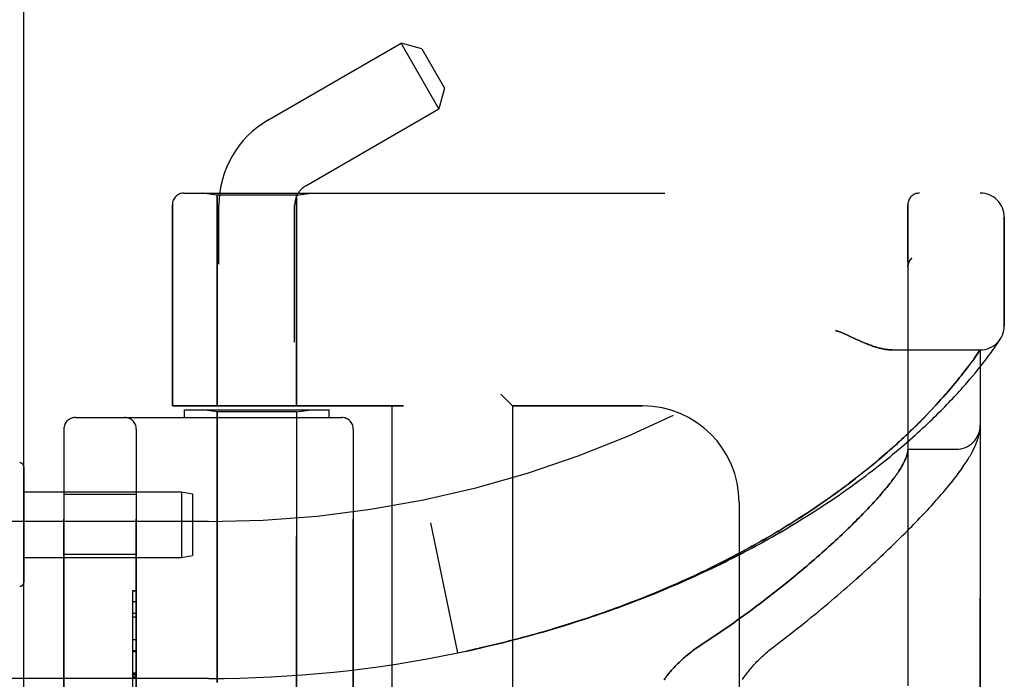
# Model space of a CAD drawing. Header units: inches. Extents: x 0 to 227, y 0 to 147.
# Tile 248 of 256: x 119.17 to 121.72, y 41.13 to 42.83. Entities that reach past the tile are written whole.
import ezdxf

# ---------------------------------------------------------------- set-up
doc = ezdxf.new("R2010")
doc.units = ezdxf.units.IN
doc.header["$LTSCALE"] = 12.466667
doc.header["$MEASUREMENT"] = 0
doc.linetypes.add('HIDDEN', pattern=[0.2, 0.1, -0.1])
doc.layers.get('0').update_dxf_attribs({"linetype": 'CONTINUOUS'})
doc.layers.add('LEFTHAND_DOOR_ASSEMBLY', color=7, linetype='CONTINUOUS')
doc.layers.add('RIGHTHAND_DOOR_ASSEMBLY', color=7, linetype='CONTINUOUS')

msp = doc.modelspace()

# ---------------------------------------------------------------- linework, layer by layer
at = {"color": 3, "linetype": 'Continuous'}
msp.add_line((119.1764, 36.2633), (119.1764, 108.0553), dxfattribs=at)
at = {"layer": 'LEFTHAND_DOOR_ASSEMBLY', "color": 8, "linetype": 'HIDDEN'}
for p, q in [((119.5916, 42.3855), (121.6554, 42.3855)), ((119.6774, 42.3803), (119.6399, 42.3855)), ((119.8834, 42.3803), (119.6774, 42.3803)), ((119.6774, 42.3803), (119.6774, 41.8343)), ((119.8834, 42.3803), (119.9209, 42.3855)), ((119.8834, 42.3803), (119.8834, 41.8343)), ((119.5616, 42.3555), (119.5616, 41.8343)), ((121.4679, 39.713), (121.4679, 42.3555)), ((121.7179, 42.0418), (121.7179, 42.323)), ((121.4782, 42.2169), (121.478, 42.2167)), ((121.4679, 42.1945), (121.4679, 42.1942)), ((121.3167, 42.0152), (121.3334, 42.0074)), ((121.3334, 42.0074), (121.3415, 42.0036)), ((121.7061, 42.0052), (121.7081, 42.0083)), ((121.7078, 42.0078), (121.7075, 42.0073)), ((121.7078, 42.0078), (121.7081, 42.0083)), ((121.6874, 41.9779), (121.6903, 41.9819)), ((121.6903, 41.9819), (121.6929, 41.9856)), ((121.6929, 41.9856), (121.6952, 41.989)), ((121.6952, 41.989), (121.6973, 41.9921)), ((121.6973, 41.9921), (121.7001, 41.9961)), ((121.7001, 41.9961), (121.7024, 41.9996)), ((121.7024, 41.9996), (121.7043, 42.0024)), ((121.7043, 42.0024), (121.7061, 42.0052)), ((121.4273, 41.9793), (121.6554, 41.9793)), ((121.6376, 41.9539), (121.6409, 41.9586)), ((121.6409, 41.9586), (121.6441, 41.963)), ((121.6441, 41.963), (121.6469, 41.967)), ((121.6469, 41.967), (121.65, 41.9715)), ((121.65, 41.9715), (121.6554, 41.9793)), ((121.6554, 40.0893), (121.6554, 41.9793)), ((121.6689, 41.9529), (121.6732, 41.9585)), ((121.6732, 41.9585), (121.6772, 41.9639)), ((121.6772, 41.9639), (121.6809, 41.9689)), ((121.6809, 41.9689), (121.6843, 41.9735)), ((121.6843, 41.9735), (121.6874, 41.9779)), ((121.6197, 41.9299), (121.6243, 41.936)), ((121.63, 41.9436), (121.6339, 41.9489)), ((121.6339, 41.9489), (121.6376, 41.9539)), ((121.6483, 41.9267), (121.654, 41.9337)), ((121.654, 41.9337), (121.6593, 41.9405)), ((121.6593, 41.9405), (121.6643, 41.9468)), ((121.6643, 41.9468), (121.6689, 41.9529)), ((121.5981, 41.9025), (121.6021, 41.9074)), ((121.6021, 41.9074), (121.6059, 41.9122)), ((121.6059, 41.9122), (121.6096, 41.9169)), ((121.6096, 41.9169), (121.6131, 41.9214)), ((121.6131, 41.9214), (121.6164, 41.9257)), ((121.6164, 41.9257), (121.6197, 41.9299)), ((121.6358, 41.9115), (121.6422, 41.9192)), ((121.6422, 41.9192), (121.6483, 41.9267)), ((121.5755, 41.8754), (121.5804, 41.8812)), ((121.5804, 41.8812), (121.5851, 41.8867)), ((121.5851, 41.8867), (121.5896, 41.8922)), ((121.5896, 41.8922), (121.5939, 41.8974)), ((121.5939, 41.8974), (121.5981, 41.9025)), ((120.4129, 41.8643), (120.4429, 41.8343)), ((121.5536, 41.8505), (121.5594, 41.857)), ((121.5594, 41.857), (121.565, 41.8633)), ((121.565, 41.8633), (121.5704, 41.8694)), ((121.5704, 41.8694), (121.5755, 41.8754)), ((120.1604, 41.8343), (119.5616, 41.8343)), ((120.1304, 41.8343), (120.1304, 40.2343)), ((120.7804, 41.8343), (120.4429, 41.8343)), ((120.4429, 41.8343), (120.4429, 40.2343)), ((121.5311, 41.8259), (121.5379, 41.8332)), ((121.5476, 41.8437), (121.5536, 41.8505)), ((119.3104, 41.8043), (120.0004, 41.8043)), ((119.5929, 41.8243), (119.9679, 41.8243)), ((119.5929, 41.8043), (119.5929, 41.8243)), ((119.6774, 41.819), (119.6399, 41.8243)), ((119.8834, 41.819), (119.6774, 41.819)), ((119.6774, 41.1173), (119.6774, 41.819)), ((119.8834, 41.819), (119.9209, 41.8243)), ((119.8834, 40.2496), (119.8834, 41.819)), ((119.9679, 41.8043), (119.9679, 41.8243)), ((121.5087, 41.8026), (121.5165, 41.8106)), ((121.5165, 41.8106), (121.524, 41.8184)), ((121.524, 41.8184), (121.5311, 41.8259)), ((121.6551, 41.7778), (121.6552, 41.7785)), ((121.6551, 41.7771), (121.6551, 41.7778)), ((121.6552, 41.7785), (121.6552, 41.7792)), ((119.2804, 41.7743), (119.2804, 40.2943)), ((119.4679, 40.2943), (119.4679, 41.7743)), ((120.0304, 41.7743), (120.0304, 40.2943)), ((121.6544, 41.7709), (121.6545, 41.7716)), ((121.6545, 41.7716), (121.6546, 41.7723)), ((121.6546, 41.7723), (121.6547, 41.773)), ((121.6547, 41.773), (121.6548, 41.7737)), ((121.6548, 41.7744), (121.6549, 41.7751)), ((121.6548, 41.7737), (121.6548, 41.7744)), ((121.6549, 41.7751), (121.655, 41.7757)), ((121.655, 41.7764), (121.6551, 41.7771)), ((121.655, 41.7757), (121.655, 41.7764)), ((121.4679, 41.7218), (121.5929, 41.7218)), ((119.4679, 41.6048), (119.2804, 41.6048)), ((121.0304, 41.5843), (121.0304, 40.4843)), ((119.6554, 41.5343), (118.2374, 41.5343)), ((120.3014, 41.1943), (120.2316, 41.5309)), ((119.4679, 41.4488), (119.2804, 41.4488)), ((119.4579, 41.3552), (119.4679, 41.3552)), ((119.4579, 41.3552), (119.4579, 40.7133)), ((119.4679, 41.355), (119.4579, 41.355)), ((119.4579, 41.2969), (119.4679, 41.2969)), ((119.4679, 41.2867), (119.4579, 41.2867)), ((119.4679, 41.2279), (119.4579, 41.2279)), ((119.4579, 41.1977), (119.4679, 41.1977)), ((120.3014, 41.1943), (120.3129, 41.1967)), ((119.4579, 41.1411), (119.4679, 41.1411)), ((119.4579, 41.1409), (119.4679, 41.1409)), ((119.4679, 41.1406), (119.4579, 41.1406)), ((119.6554, 41.128), (118.6878, 41.128))]:
    msp.add_line(p, q, dxfattribs=at)
for points in [[(121.4741, 42.2125), (121.4737, 42.212), (121.4733, 42.2115), (121.473, 42.2111), (121.4727, 42.2106), (121.4724, 42.2101), (121.472, 42.2095), (121.4717, 42.209), (121.4715, 42.2085), (121.4712, 42.2079), (121.4709, 42.2074), (121.4706, 42.2068), (121.4704, 42.2063), (121.4701, 42.2057), (121.4699, 42.2052)], [(121.4741, 42.2125), (121.4742, 42.2127), (121.4744, 42.213), (121.4746, 42.2132), (121.4748, 42.2134), (121.475, 42.2137), (121.4752, 42.2139), (121.4754, 42.2141), (121.4756, 42.2143), (121.4758, 42.2145), (121.476, 42.2148), (121.4762, 42.215), (121.4764, 42.2152), (121.4766, 42.2154), (121.4768, 42.2156), (121.477, 42.2158), (121.4772, 42.216), (121.4775, 42.2163), (121.4777, 42.2165), (121.4779, 42.2167), (121.4782, 42.2169)], [(121.4699, 42.2052), (121.4697, 42.2046), (121.4695, 42.204), (121.4693, 42.2034), (121.4691, 42.2028), (121.4689, 42.2022), (121.4688, 42.2016), (121.4686, 42.201), (121.4685, 42.2004), (121.4684, 42.1998), (121.4683, 42.1992), (121.4682, 42.1986), (121.4681, 42.198), (121.468, 42.1974), (121.468, 42.1967), (121.4679, 42.1961), (121.4679, 42.1955), (121.4679, 42.1949), (121.4679, 42.1945)], [(121.2804, 42.0293), (121.2824, 42.0287), (121.2845, 42.0281), (121.2866, 42.0274), (121.2887, 42.0267), (121.2909, 42.0259), (121.2932, 42.0251), (121.2955, 42.0242), (121.298, 42.0233), (121.3006, 42.0222), (121.3034, 42.021), (121.3064, 42.0198), (121.3096, 42.0184), (121.313, 42.0168), (121.3167, 42.0152)], [(121.3415, 42.0036), (121.3454, 42.0019), (121.349, 42.0003), (121.3525, 41.9988), (121.3559, 41.9973), (121.3591, 41.996), (121.3622, 41.9947), (121.3652, 41.9935), (121.3682, 41.9924), (121.371, 41.9913), (121.3738, 41.9903), (121.3765, 41.9893), (121.3791, 41.9884), (121.3817, 41.9876), (121.3842, 41.9868), (121.3866, 41.986), (121.389, 41.9854), (121.3913, 41.9847), (121.3936, 41.9841), (121.3958, 41.9835), (121.398, 41.983), (121.4001, 41.9825), (121.4022, 41.9821), (121.4042, 41.9817), (121.4062, 41.9813), (121.4082, 41.981), (121.4101, 41.9807), (121.412, 41.9804), (121.4138, 41.9802), (121.4156, 41.9799), (121.4174, 41.9798), (121.4191, 41.9796), (121.4208, 41.9795), (121.4225, 41.9794), (121.4241, 41.9793), (121.4258, 41.9793), (121.4273, 41.9793)], [(121.6243, 41.936), (121.6258, 41.9379), (121.63, 41.9436)], [(120.3593, 41.2069), (120.3709, 41.2096), (120.3825, 41.2123), (120.3941, 41.215), (120.4056, 41.2178), (120.4172, 41.2207), (120.4288, 41.2236), (120.4404, 41.2265), (120.452, 41.2295), (120.4636, 41.2325), (120.4751, 41.2356), (120.4867, 41.2387), (120.4983, 41.2419), (120.5098, 41.2451), (120.5214, 41.2484), (120.5329, 41.2517), (120.5444, 41.2551), (120.5559, 41.2585), (120.5674, 41.262), (120.579, 41.2655), (120.5904, 41.2691), (120.6019, 41.2727), (120.6134, 41.2763), (120.6248, 41.28), (120.6363, 41.2838), (120.6477, 41.2876), (120.6591, 41.2914), (120.6705, 41.2953), (120.6819, 41.2993), (120.6933, 41.3033), (120.7047, 41.3073), (120.716, 41.3114), (120.7273, 41.3155), (120.7386, 41.3197), (120.7499, 41.3239), (120.7612, 41.3282), (120.7724, 41.3326), (120.7836, 41.3369), (120.7948, 41.3414), (120.806, 41.3458), (120.8172, 41.3503), (120.8283, 41.3549), (120.8394, 41.3595), (120.8505, 41.3642), (120.8616, 41.3689), (120.8726, 41.3736), (120.8836, 41.3784), (120.8946, 41.3833), (120.9055, 41.3882), (120.9164, 41.3931), (120.9273, 41.3981), (120.9381, 41.4031), (120.949, 41.4082), (120.9597, 41.4133), (120.9705, 41.4185), (120.9812, 41.4237), (120.9919, 41.4289), (121.0025, 41.4342), (121.0131, 41.4395), (121.0237, 41.4449), (121.0342, 41.4503), (121.0447, 41.4558), (121.0551, 41.4613), (121.0655, 41.4668), (121.0758, 41.4724), (121.0861, 41.478), (121.0964, 41.4837), (121.1066, 41.4894), (121.1167, 41.4951), (121.1268, 41.5008), (121.1369, 41.5066), (121.1469, 41.5125), (121.1568, 41.5183), (121.1667, 41.5242), (121.1765, 41.5302), (121.1863, 41.5361), (121.196, 41.5421), (121.2057, 41.5481), (121.2152, 41.5542), (121.2248, 41.5602), (121.2342, 41.5663), (121.2436, 41.5724), (121.2529, 41.5786), (121.2621, 41.5847), (121.2713, 41.5909), (121.2804, 41.5971), (121.2895, 41.6033), (121.2984, 41.6095), (121.3073, 41.6158), (121.3161, 41.622), (121.3248, 41.6283), (121.3334, 41.6346), (121.342, 41.6408), (121.3504, 41.6471), (121.3588, 41.6534), (121.3671, 41.6597), (121.3753, 41.6659), (121.3834, 41.6722), (121.3914, 41.6785), (121.3993, 41.6847), (121.4071, 41.691), (121.4149, 41.6972), (121.4225, 41.7034), (121.4301, 41.7097), (121.4375, 41.7159), (121.4448, 41.722), (121.4521, 41.7282), (121.4592, 41.7343), (121.4662, 41.7404), (121.4732, 41.7465), (121.48, 41.7525), (121.4867, 41.7585), (121.4933, 41.7644), (121.4998, 41.7704), (121.5061, 41.7762), (121.5124, 41.7821), (121.5185, 41.7879), (121.5246, 41.7936), (121.5305, 41.7993), (121.5363, 41.8049), (121.542, 41.8105), (121.5476, 41.816), (121.5531, 41.8215), (121.5584, 41.8268), (121.5637, 41.8322), (121.5688, 41.8374), (121.5738, 41.8426), (121.5787, 41.8478), (121.5835, 41.8528), (121.5882, 41.8578), (121.5928, 41.8627), (121.5972, 41.8675), (121.6015, 41.8723), (121.6058, 41.877), (121.6099, 41.8816), (121.6139, 41.8861), (121.6178, 41.8905), (121.6216, 41.8949), (121.6253, 41.8992), (121.6289, 41.9034), (121.6358, 41.9115)], [(121.5379, 41.8332), (121.5412, 41.8368), (121.5476, 41.8437)], [(120.357, 41.2064), (120.3681, 41.209), (120.3793, 41.2116), (120.3904, 41.2142), (120.4015, 41.2169), (120.4126, 41.2196), (120.4237, 41.2224), (120.4348, 41.2252), (120.4459, 41.228), (120.457, 41.2309), (120.4681, 41.2339), (120.4792, 41.2368), (120.4903, 41.2399), (120.5014, 41.243), (120.5124, 41.2461), (120.5235, 41.2492), (120.5345, 41.2524), (120.5456, 41.2557), (120.5566, 41.259), (120.5676, 41.2623), (120.5786, 41.2657), (120.5896, 41.2692), (120.6006, 41.2726), (120.6116, 41.2762), (120.6225, 41.2797), (120.6335, 41.2833), (120.6444, 41.287), (120.6553, 41.2907), (120.6662, 41.2945), (120.6771, 41.2983), (120.688, 41.3021), (120.6989, 41.306), (120.7097, 41.3099), (120.7205, 41.3139), (120.7313, 41.3179), (120.7421, 41.322), (120.7529, 41.3261), (120.7636, 41.3303), (120.7743, 41.3345), (120.785, 41.3387), (120.7957, 41.343), (120.8064, 41.3474), (120.817, 41.3517), (120.8276, 41.3562), (120.8382, 41.3607), (120.8488, 41.3652), (120.8593, 41.3697), (120.8698, 41.3743), (120.8803, 41.379), (120.8908, 41.3837), (120.9012, 41.3884), (120.9116, 41.3932), (120.922, 41.3981), (120.9323, 41.4029), (120.9426, 41.4079), (120.9528, 41.4128), (120.9631, 41.4178), (120.9733, 41.4229), (120.9834, 41.428), (120.9936, 41.4331), (121.0037, 41.4383), (121.0137, 41.4435), (121.0237, 41.4487), (121.0337, 41.454), (121.0436, 41.4594), (121.0535, 41.4647), (121.0633, 41.4701), (121.0731, 41.4756), (121.0829, 41.4811), (121.0926, 41.4866), (121.1022, 41.4922), (121.1118, 41.4978), (121.1214, 41.5034), (121.1309, 41.5091), (121.1404, 41.5148), (121.1498, 41.5205), (121.1591, 41.5263), (121.1684, 41.5321), (121.1776, 41.5379), (121.1868, 41.5437), (121.1959, 41.5496), (121.205, 41.5555), (121.214, 41.5615), (121.2229, 41.5674), (121.2317, 41.5734), (121.2405, 41.5794), (121.2493, 41.5854), (121.2579, 41.5915), (121.2665, 41.5975), (121.275, 41.6036), (121.2834, 41.6097), (121.2918, 41.6158), (121.3001, 41.6219), (121.3083, 41.628), (121.3164, 41.6341), (121.3245, 41.6403), (121.3324, 41.6464), (121.3403, 41.6526), (121.3481, 41.6587), (121.3558, 41.6648), (121.3634, 41.671), (121.371, 41.6771), (121.3784, 41.6832), (121.3857, 41.6893), (121.393, 41.6954), (121.4001, 41.7015), (121.4072, 41.7075), (121.414, 41.7134), (121.4207, 41.7193), (121.4272, 41.7251), (121.4336, 41.7308), (121.4398, 41.7363), (121.4457, 41.7417), (121.4515, 41.7471), (121.4571, 41.7522), (121.4625, 41.7573), (121.4677, 41.7622), (121.4728, 41.7671), (121.4777, 41.7718), (121.4825, 41.7765), (121.4872, 41.781), (121.4917, 41.7855), (121.4961, 41.7899), (121.5004, 41.7942), (121.5087, 41.8026)], [(121.6552, 41.7792), (121.6553, 41.7795), (121.6553, 41.7799), (121.6553, 41.7803), (121.6553, 41.7806), (121.6553, 41.781), (121.6553, 41.7814), (121.6553, 41.7818), (121.6554, 41.7821), (121.6554, 41.7825), (121.6554, 41.7829), (121.6554, 41.7832), (121.6554, 41.7835)], [(121.1212, 41.2111), (121.1342, 41.221), (121.1437, 41.2283), (121.1532, 41.2356), (121.1626, 41.2429), (121.172, 41.2502), (121.1813, 41.2575), (121.1905, 41.2647), (121.1996, 41.272), (121.2086, 41.2793), (121.2176, 41.2865), (121.2264, 41.2938), (121.2352, 41.301), (121.2439, 41.3081), (121.2525, 41.3153), (121.261, 41.3224), (121.2694, 41.3295), (121.2778, 41.3366), (121.286, 41.3436), (121.2942, 41.3506), (121.3022, 41.3576), (121.3102, 41.3645), (121.318, 41.3714), (121.3258, 41.3782), (121.3335, 41.385), (121.3411, 41.3917), (121.3485, 41.3985), (121.3559, 41.4051), (121.3632, 41.4117), (121.3704, 41.4183), (121.3775, 41.4248), (121.3845, 41.4313), (121.3914, 41.4377), (121.3982, 41.444), (121.4049, 41.4503), (121.4115, 41.4566), (121.418, 41.4628), (121.4244, 41.4689), (121.4307, 41.475), (121.437, 41.4811), (121.4431, 41.4871), (121.4491, 41.493), (121.4551, 41.4989), (121.4609, 41.5047), (121.4667, 41.5105), (121.4724, 41.5162), (121.4779, 41.5218), (121.4834, 41.5274), (121.4888, 41.533), (121.4941, 41.5385), (121.4993, 41.5439), (121.5044, 41.5493), (121.5095, 41.5547), (121.5144, 41.56), (121.5193, 41.5652), (121.5241, 41.5704), (121.5288, 41.5755), (121.5334, 41.5806), (121.5379, 41.5856), (121.5423, 41.5906), (121.5467, 41.5955), (121.551, 41.6004), (121.5551, 41.6053), (121.5593, 41.6101), (121.5633, 41.6148), (121.5673, 41.6195), (121.5711, 41.6242), (121.5749, 41.6288), (121.5786, 41.6334), (121.5823, 41.6379), (121.5859, 41.6425), (121.5894, 41.647), (121.5928, 41.6515), (121.5962, 41.6559), (121.5995, 41.6603), (121.6027, 41.6646), (121.6057, 41.6689), (121.6087, 41.6731), (121.6115, 41.6772), (121.6142, 41.6811), (121.6168, 41.685), (121.6192, 41.6887), (121.6216, 41.6923), (121.6238, 41.6959), (121.6259, 41.6994), (121.6279, 41.7028), (121.6299, 41.7061), (121.6317, 41.7093), (121.6335, 41.7126), (121.6352, 41.7157), (121.6368, 41.7189), (121.6384, 41.7219), (121.6398, 41.725), (121.6412, 41.728), (121.6426, 41.731), (121.6439, 41.734), (121.6451, 41.7369), (121.6462, 41.7399), (121.6473, 41.7428), (121.6483, 41.7457), (121.6493, 41.7486), (121.6502, 41.7515), (121.651, 41.7544), (121.6517, 41.7572), (121.6524, 41.76), (121.653, 41.7628), (121.6536, 41.7656), (121.654, 41.7683), (121.6544, 41.7709)], [(121.4677, 41.7177), (121.4675, 41.716), (121.4672, 41.7142), (121.4668, 41.7123), (121.4664, 41.7104), (121.4659, 41.7085), (121.4653, 41.7065), (121.4647, 41.7045), (121.464, 41.7024), (121.4632, 41.7002), (121.4623, 41.698), (121.4614, 41.6958), (121.4604, 41.6935), (121.4593, 41.6912), (121.4581, 41.6888), (121.4569, 41.6863), (121.4556, 41.6838), (121.4542, 41.6813), (121.4527, 41.6787), (121.4512, 41.676), (121.4496, 41.6733), (121.4479, 41.6706), (121.4461, 41.6678), (121.4443, 41.6649), (121.4424, 41.662), (121.4404, 41.6591), (121.4383, 41.656), (121.4361, 41.653), (121.4339, 41.6499), (121.4316, 41.6467), (121.4292, 41.6435), (121.4267, 41.6402), (121.4242, 41.6369), (121.4215, 41.6335), (121.4188, 41.63), (121.416, 41.6265), (121.4131, 41.623), (121.4102, 41.6194), (121.4071, 41.6157), (121.404, 41.612), (121.4008, 41.6082), (121.3975, 41.6044), (121.3941, 41.6005), (121.3906, 41.5966), (121.3871, 41.5926), (121.3834, 41.5886), (121.3797, 41.5845), (121.3759, 41.5803), (121.372, 41.5761), (121.368, 41.5718), (121.3639, 41.5675), (121.3598, 41.5631), (121.3555, 41.5587), (121.3512, 41.5542), (121.3467, 41.5497), (121.3422, 41.5451), (121.3376, 41.5404), (121.3329, 41.5357), (121.3281, 41.531), (121.3232, 41.5262), (121.3182, 41.5213), (121.3131, 41.5164), (121.3079, 41.5114), (121.3027, 41.5064), (121.2973, 41.5013), (121.2919, 41.4962), (121.2863, 41.491), (121.2807, 41.4857), (121.2749, 41.4805), (121.2691, 41.4751), (121.2632, 41.4697), (121.2572, 41.4643), (121.2511, 41.4588), (121.2448, 41.4533), (121.2385, 41.4477), (121.2321, 41.4421), (121.2256, 41.4365), (121.2191, 41.4308), (121.2124, 41.425), (121.2056, 41.4192), (121.1987, 41.4134), (121.1918, 41.4075), (121.1847, 41.4016), (121.1776, 41.3957), (121.1703, 41.3897), (121.163, 41.3837), (121.1556, 41.3777), (121.1481, 41.3716), (121.1405, 41.3656), (121.1328, 41.3595), (121.125, 41.3533), (121.1172, 41.3472), (121.1092, 41.341), (121.1012, 41.3348), (121.0931, 41.3286), (121.0849, 41.3224), (121.0767, 41.3162), (121.0684, 41.31), (121.0599, 41.3037), (121.0515, 41.2975), (121.0429, 41.2913), (121.0343, 41.285), (121.0257, 41.2788), (121.0169, 41.2726), (121.0081, 41.2664), (120.9993, 41.2603), (120.9904, 41.2541), (120.9814, 41.248), (120.9724, 41.2419), (120.9634, 41.2358), (120.9543, 41.2297), (120.9452, 41.2237), (120.9321, 41.2152)], [(121.4679, 41.7208), (121.4679, 41.7205), (121.4679, 41.7202), (121.4678, 41.7199), (121.4678, 41.7195), (121.4678, 41.7191), (121.4678, 41.7187), (121.4677, 41.7182), (121.4677, 41.7177)], [(120.3125, 41.1967), (120.3245, 41.1992), (120.3361, 41.2017), (120.3477, 41.2043)], [(120.3236, 41.199), (120.3347, 41.2015), (120.3459, 41.2039), (120.3593, 41.2069)], [(120.9321, 41.2152), (120.9283, 41.2126), (120.9244, 41.21), (120.9207, 41.2073), (120.917, 41.2047), (120.9133, 41.202), (120.9097, 41.1993), (120.9062, 41.1966), (120.9027, 41.1939), (120.8993, 41.1912), (120.896, 41.1885), (120.8928, 41.1858), (120.8896, 41.1831), (120.8865, 41.1804), (120.8834, 41.1777), (120.8805, 41.175), (120.8776, 41.1723), (120.8747, 41.1696), (120.872, 41.167), (120.8693, 41.1643), (120.8667, 41.1617), (120.8642, 41.1591), (120.8618, 41.1565), (120.8594, 41.1539), (120.8571, 41.1513), (120.8548, 41.1488), (120.8526, 41.1463), (120.8505, 41.1437), (120.8485, 41.1413), (120.8465, 41.1388), (120.8446, 41.1363), (120.8427, 41.1339), (120.841, 41.1315), (120.8392, 41.1291), (120.8376, 41.1267), (120.8359, 41.1244)], [(121.0395, 41.1252), (121.0412, 41.1277), (121.0429, 41.1303), (121.0447, 41.1329), (121.0465, 41.1355), (121.0485, 41.1382), (121.0505, 41.1409), (121.0525, 41.1436), (121.0546, 41.1463), (121.0568, 41.149), (121.0591, 41.1518), (121.0614, 41.1546), (121.0638, 41.1574), (121.0663, 41.1602), (121.0688, 41.1631), (121.0714, 41.1659), (121.0741, 41.1688), (121.0768, 41.1716), (121.0796, 41.1745), (121.0825, 41.1774), (121.0854, 41.1802), (121.0884, 41.1831), (121.0915, 41.186), (121.0946, 41.1888), (121.0977, 41.1917), (121.1009, 41.1945), (121.1042, 41.1973), (121.1075, 41.2001), (121.1109, 41.2029), (121.1143, 41.2057), (121.1177, 41.2084), (121.1212, 41.2111)]]:
    msp.add_lwpolyline(points, dxfattribs=at)
for centre, radius, start, end in [((119.5916, 42.3555), 0.03, 90, 180), ((119.6554, 44.3094), 2.7751, 270, 316.1116), ((121.4979, 42.3555), 0.03, 90, 180), ((121.6554, 42.323), 0.0625, 0, 90), ((121.6554, 42.0418), 0.0625, 270, 360), ((120.7804, 41.5843), 0.25, 0, 90), ((119.3104, 41.7743), 0.03, 90, 180), ((119.4379, 41.7743), 0.03, 0, 90), ((120.0004, 41.7743), 0.03, 0, 90), ((121.5929, 41.7843), 0.0625, 270, 360), ((119.6554, 44.3094), 3.1814, 270, 281.7157)]:
    msp.add_arc(centre, radius, start, end, dxfattribs=at)
at = {"layer": 'RIGHTHAND_DOOR_ASSEMBLY', "color": 8, "linetype": 'HIDDEN'}
for p, q in [((119.8094, 42.5743), (120.1545, 42.7735)), ((120.2078, 42.7593), (120.1545, 42.7735)), ((120.2525, 42.6038), (120.1545, 42.7735)), ((120.2078, 42.7593), (120.2668, 42.6571)), ((120.2668, 42.6571), (120.2525, 42.6038)), ((119.9074, 42.4045), (120.2525, 42.6038)), ((119.5916, 42.3855), (121.6554, 42.3855)), ((119.6774, 42.3803), (119.6399, 42.3855)), ((119.8834, 42.3803), (119.6774, 42.3803)), ((119.6774, 41.8343), (119.6774, 42.3803)), ((119.8834, 42.3803), (119.9209, 42.3855)), ((119.8834, 41.8343), (119.8834, 42.3803)), ((119.5616, 41.8343), (119.5616, 42.3555)), ((119.6824, 39.7077), (119.6824, 42.3543)), ((119.8784, 39.5063), (119.8784, 42.3543)), ((121.4679, 42.3555), (121.4679, 39.713)), ((121.7179, 42.323), (121.7179, 42.0418)), ((121.4782, 42.2169), (121.478, 42.2167)), ((121.4679, 42.1942), (121.4679, 42.1945)), ((121.3334, 42.0074), (121.3167, 42.0152)), ((121.3416, 42.0036), (121.3334, 42.0074)), ((121.7061, 42.0052), (121.7078, 42.0078)), ((121.6874, 41.9779), (121.6903, 41.9819)), ((121.6903, 41.9819), (121.6929, 41.9856)), ((121.6929, 41.9856), (121.6952, 41.989)), ((121.6952, 41.989), (121.6973, 41.9921)), ((121.6973, 41.9921), (121.7001, 41.9962)), ((121.7001, 41.9962), (121.7024, 41.9996)), ((121.7024, 41.9996), (121.7043, 42.0024)), ((121.7043, 42.0024), (121.7061, 42.0052)), ((121.4273, 41.9793), (121.6554, 41.9793)), ((121.642, 41.9601), (121.6387, 41.9555)), ((121.645, 41.9644), (121.642, 41.9601)), ((121.6485, 41.9693), (121.645, 41.9644)), ((121.6513, 41.9733), (121.6485, 41.9693)), ((121.6554, 41.9793), (121.6513, 41.9733)), ((121.6554, 41.9793), (121.6554, 40.0893)), ((121.669, 41.9529), (121.6733, 41.9586)), ((121.6733, 41.9586), (121.6772, 41.9639)), ((121.6772, 41.9639), (121.6809, 41.9689)), ((121.6809, 41.9689), (121.6843, 41.9736)), ((121.6843, 41.9736), (121.6874, 41.9779)), ((121.6243, 41.936), (121.6197, 41.9299)), ((121.6272, 41.9399), (121.6243, 41.936)), ((121.6313, 41.9454), (121.6272, 41.9399)), ((121.6352, 41.9506), (121.6313, 41.9454)), ((121.6387, 41.9555), (121.6352, 41.9506)), ((121.6483, 41.9267), (121.654, 41.9338)), ((121.654, 41.9338), (121.6594, 41.9405)), ((121.6594, 41.9405), (121.6643, 41.9469)), ((121.6643, 41.9469), (121.669, 41.9529)), ((121.6021, 41.9075), (121.5981, 41.9025)), ((121.6059, 41.9123), (121.6021, 41.9075)), ((121.6096, 41.9169), (121.6059, 41.9123)), ((121.6131, 41.9214), (121.6096, 41.9169)), ((121.6165, 41.9257), (121.6131, 41.9214)), ((121.6197, 41.9299), (121.6165, 41.9257)), ((121.6358, 41.9115), (121.6423, 41.9193)), ((121.6423, 41.9193), (121.6483, 41.9267)), ((121.5805, 41.8812), (121.5756, 41.8755)), ((121.5852, 41.8868), (121.5805, 41.8812)), ((121.5897, 41.8922), (121.5852, 41.8868)), ((121.594, 41.8975), (121.5897, 41.8922)), ((121.5981, 41.9025), (121.594, 41.8975)), ((120.4429, 41.8343), (120.4129, 41.8643)), ((121.5595, 41.8571), (121.5537, 41.8506)), ((121.5651, 41.8634), (121.5595, 41.8571)), ((121.5704, 41.8695), (121.5651, 41.8634)), ((121.5756, 41.8755), (121.5704, 41.8695)), ((119.5616, 41.8343), (120.1604, 41.8343)), ((120.1304, 41.8343), (120.1304, 40.2343)), ((120.4429, 41.8343), (120.7804, 41.8343)), ((120.4429, 41.8343), (120.4429, 40.2343)), ((121.538, 41.8334), (121.5313, 41.8261)), ((121.5537, 41.8506), (121.5477, 41.8439)), ((119.3104, 41.8043), (120.0004, 41.8043)), ((119.5929, 41.8243), (119.9679, 41.8243)), ((119.5929, 41.8043), (119.5929, 41.8243)), ((119.6774, 41.819), (119.6399, 41.8243)), ((119.8834, 41.819), (119.6774, 41.819)), ((119.6774, 41.819), (119.6774, 41.1173)), ((119.8834, 41.819), (119.9209, 41.8243)), ((119.8834, 41.819), (119.8834, 40.2496)), ((119.9679, 41.8043), (119.9679, 41.8243)), ((121.5167, 41.8108), (121.5089, 41.8028)), ((121.5241, 41.8186), (121.5167, 41.8108)), ((121.5313, 41.8261), (121.5241, 41.8186)), ((121.6551, 41.7774), (121.6552, 41.7781)), ((121.6551, 41.7768), (121.6551, 41.7774)), ((121.6552, 41.7781), (121.6552, 41.7788)), ((119.2804, 40.2943), (119.2804, 41.7743)), ((119.4679, 41.7743), (119.4679, 40.2943)), ((120.0304, 40.2943), (120.0304, 41.7743)), ((121.6544, 41.7709), (121.6545, 41.7716)), ((121.6545, 41.7716), (121.6546, 41.7723)), ((121.6547, 41.7734), (121.6548, 41.7741)), ((121.6548, 41.7741), (121.6549, 41.7747)), ((121.6549, 41.7754), (121.655, 41.7761)), ((121.6549, 41.7747), (121.6549, 41.7754)), ((121.655, 41.7761), (121.6551, 41.7768)), ((121.4679, 41.7218), (121.5929, 41.7218)), ((119.1764, 41.6767), (119.1764, 41.3769)), ((119.1764, 41.6118), (119.5855, 41.6118)), ((119.4679, 41.6048), (119.2804, 41.6048)), ((119.5855, 41.6118), (119.6139, 41.6068)), ((119.5855, 41.6118), (119.5855, 41.4418)), ((119.6139, 41.6068), (119.6139, 41.4468)), ((121.0304, 41.5843), (121.0304, 40.4843)), ((119.6554, 41.5343), (118.2374, 41.5343)), ((120.3014, 41.1943), (120.2316, 41.5309)), ((119.4679, 41.4488), (119.2804, 41.4488)), ((119.5855, 41.4418), (119.6139, 41.4468)), ((119.1764, 41.4418), (119.5855, 41.4418)), ((119.4679, 41.3553), (119.4579, 41.3553)), ((119.4579, 41.3553), (119.4579, 40.7133)), ((119.4679, 41.3263), (119.4579, 41.3263)), ((119.4679, 41.2), (119.4579, 41.2)), ((120.3014, 41.1943), (120.3129, 41.1967)), ((119.4679, 41.1416), (119.4579, 41.1416)), ((119.6554, 41.128), (118.6878, 41.128)), ((119.4679, 41.1368), (119.4579, 41.1368)), ((119.4679, 41.1314), (119.4579, 41.1314))]:
    msp.add_line(p, q, dxfattribs=at)
for points in [[(121.4699, 42.205), (121.4701, 42.2056), (121.4703, 42.2062), (121.4706, 42.2068), (121.4709, 42.2073), (121.4711, 42.2079), (121.4714, 42.2084), (121.4717, 42.209), (121.472, 42.2095), (121.4723, 42.21), (121.4727, 42.2105), (121.473, 42.2111), (121.4734, 42.2116), (121.4737, 42.212), (121.4741, 42.2125)], [(121.4782, 42.2169), (121.4779, 42.2167), (121.4777, 42.2165), (121.4775, 42.2163), (121.4772, 42.216), (121.477, 42.2158), (121.4768, 42.2156), (121.4766, 42.2154), (121.4764, 42.2152), (121.4762, 42.215), (121.476, 42.2148), (121.4758, 42.2145), (121.4756, 42.2143), (121.4754, 42.2141), (121.4752, 42.2139), (121.475, 42.2137), (121.4748, 42.2134), (121.4746, 42.2132), (121.4744, 42.213), (121.4742, 42.2128), (121.4741, 42.2125)], [(121.4679, 42.1945), (121.4679, 42.1949), (121.4679, 42.1955), (121.4679, 42.1961), (121.468, 42.1967), (121.468, 42.1973), (121.4681, 42.1979), (121.4682, 42.1986), (121.4683, 42.1992), (121.4684, 42.1998), (121.4685, 42.2004), (121.4686, 42.201), (121.4688, 42.2016), (121.4689, 42.2022), (121.4691, 42.2027), (121.4693, 42.2033), (121.4695, 42.2039), (121.4697, 42.2045), (121.4699, 42.205)], [(121.3167, 42.0152), (121.313, 42.0168), (121.3096, 42.0184), (121.3064, 42.0198), (121.3034, 42.021), (121.3006, 42.0222), (121.298, 42.0233), (121.2955, 42.0242), (121.2932, 42.0251), (121.2909, 42.0259), (121.2887, 42.0267), (121.2866, 42.0274), (121.2845, 42.0281), (121.2824, 42.0287), (121.2804, 42.0293)], [(121.4273, 41.9793), (121.4258, 41.9793), (121.4241, 41.9793), (121.4225, 41.9794), (121.4208, 41.9795), (121.4191, 41.9796), (121.4174, 41.9798), (121.4156, 41.9799), (121.4138, 41.9802), (121.412, 41.9804), (121.4101, 41.9807), (121.4082, 41.981), (121.4062, 41.9813), (121.4042, 41.9817), (121.4022, 41.9821), (121.4001, 41.9825), (121.398, 41.983), (121.3958, 41.9835), (121.3936, 41.9841), (121.3913, 41.9847), (121.389, 41.9854), (121.3866, 41.986), (121.3842, 41.9868), (121.3817, 41.9876), (121.3791, 41.9884), (121.3765, 41.9893), (121.3738, 41.9903), (121.371, 41.9913), (121.3682, 41.9924), (121.3653, 41.9935), (121.3622, 41.9947), (121.3591, 41.996), (121.3559, 41.9973), (121.3525, 41.9988), (121.349, 42.0003), (121.3454, 42.0019), (121.3416, 42.0036)], [(120.3593, 41.2069), (120.3709, 41.2096), (120.3825, 41.2123), (120.394, 41.215), (120.4056, 41.2178), (120.4172, 41.2207), (120.4288, 41.2236), (120.4404, 41.2265), (120.452, 41.2295), (120.4636, 41.2325), (120.4751, 41.2356), (120.4867, 41.2387), (120.4983, 41.2419), (120.5098, 41.2451), (120.5214, 41.2484), (120.5329, 41.2517), (120.5444, 41.2551), (120.5559, 41.2585), (120.5675, 41.262), (120.579, 41.2655), (120.5904, 41.2691), (120.6019, 41.2727), (120.6134, 41.2763), (120.6249, 41.28), (120.6363, 41.2838), (120.6477, 41.2876), (120.6591, 41.2914), (120.6705, 41.2953), (120.6819, 41.2993), (120.6933, 41.3033), (120.7047, 41.3073), (120.716, 41.3114), (120.7273, 41.3155), (120.7386, 41.3197), (120.7499, 41.324), (120.7612, 41.3282), (120.7724, 41.3326), (120.7836, 41.3369), (120.7949, 41.3414), (120.806, 41.3458), (120.8172, 41.3504), (120.8283, 41.3549), (120.8394, 41.3595), (120.8505, 41.3642), (120.8616, 41.3689), (120.8726, 41.3736), (120.8836, 41.3784), (120.8946, 41.3833), (120.9055, 41.3882), (120.9164, 41.3931), (120.9273, 41.3981), (120.9382, 41.4031), (120.949, 41.4082), (120.9598, 41.4133), (120.9705, 41.4185), (120.9812, 41.4237), (120.9919, 41.4289), (121.0025, 41.4342), (121.0131, 41.4396), (121.0237, 41.4449), (121.0342, 41.4503), (121.0447, 41.4558), (121.0551, 41.4613), (121.0655, 41.4668), (121.0759, 41.4724), (121.0862, 41.478), (121.0964, 41.4837), (121.1066, 41.4894), (121.1168, 41.4951), (121.1269, 41.5009), (121.1369, 41.5067), (121.1469, 41.5125), (121.1569, 41.5184), (121.1667, 41.5243), (121.1766, 41.5302), (121.1863, 41.5361), (121.196, 41.5421), (121.2057, 41.5481), (121.2153, 41.5542), (121.2248, 41.5603), (121.2342, 41.5663), (121.2436, 41.5725), (121.2529, 41.5786), (121.2622, 41.5848), (121.2714, 41.5909), (121.2805, 41.5971), (121.2895, 41.6033), (121.2984, 41.6096), (121.3073, 41.6158), (121.3161, 41.6221), (121.3248, 41.6283), (121.3335, 41.6346), (121.342, 41.6409), (121.3505, 41.6471), (121.3588, 41.6534), (121.3671, 41.6597), (121.3753, 41.666), (121.3834, 41.6722), (121.3914, 41.6785), (121.3994, 41.6848), (121.4072, 41.691), (121.4149, 41.6972), (121.4226, 41.7035), (121.4301, 41.7097), (121.4375, 41.7159), (121.4449, 41.7221), (121.4521, 41.7282), (121.4592, 41.7343), (121.4663, 41.7404), (121.4732, 41.7465), (121.48, 41.7525), (121.4867, 41.7585), (121.4933, 41.7645), (121.4998, 41.7704), (121.5062, 41.7763), (121.5124, 41.7821), (121.5186, 41.7879), (121.5246, 41.7936), (121.5305, 41.7993), (121.5364, 41.8049), (121.5421, 41.8105), (121.5476, 41.816), (121.5531, 41.8215), (121.5585, 41.8269), (121.5637, 41.8322), (121.5688, 41.8375), (121.5739, 41.8427), (121.5788, 41.8478), (121.5835, 41.8529), (121.5882, 41.8578), (121.5928, 41.8627), (121.5972, 41.8676), (121.6016, 41.8723), (121.6058, 41.877), (121.6099, 41.8816), (121.6139, 41.8861), (121.6178, 41.8906), (121.6216, 41.8949), (121.6253, 41.8992), (121.6289, 41.9034), (121.6358, 41.9115)], [(121.5477, 41.8439), (121.5413, 41.8369), (121.538, 41.8334)], [(121.5089, 41.8028), (121.5007, 41.7944), (121.4964, 41.7901), (121.4919, 41.7857), (121.4874, 41.7813), (121.4828, 41.7767), (121.478, 41.7721), (121.4731, 41.7674), (121.468, 41.7625), (121.4628, 41.7576), (121.4574, 41.7525), (121.4518, 41.7474), (121.4461, 41.7421), (121.4401, 41.7367), (121.434, 41.7311), (121.4277, 41.7255), (121.4212, 41.7197), (121.4145, 41.7138), (121.4076, 41.7079), (121.4006, 41.7019), (121.3935, 41.6958), (121.3863, 41.6897), (121.3789, 41.6836), (121.3715, 41.6775), (121.3639, 41.6714), (121.3563, 41.6652), (121.3486, 41.6591), (121.3408, 41.653), (121.333, 41.6468), (121.325, 41.6407), (121.3169, 41.6345), (121.3088, 41.6284), (121.3006, 41.6223), (121.2923, 41.6162), (121.284, 41.61), (121.2755, 41.604), (121.267, 41.5979), (121.2584, 41.5918), (121.2498, 41.5858), (121.241, 41.5797), (121.2322, 41.5737), (121.2234, 41.5677), (121.2145, 41.5618), (121.2055, 41.5558), (121.1964, 41.5499), (121.1873, 41.544), (121.1781, 41.5382), (121.1689, 41.5324), (121.1596, 41.5266), (121.1502, 41.5208), (121.1408, 41.5151), (121.1314, 41.5094), (121.1219, 41.5037), (121.1123, 41.498), (121.1027, 41.4924), (121.093, 41.4869), (121.0833, 41.4813), (121.0736, 41.4759), (121.0638, 41.4704), (121.0539, 41.465), (121.044, 41.4596), (121.0341, 41.4543), (121.0241, 41.449), (121.0141, 41.4437), (121.0041, 41.4385), (120.994, 41.4333), (120.9839, 41.4282), (120.9737, 41.4231), (120.9635, 41.418), (120.9532, 41.413), (120.943, 41.408), (120.9327, 41.4031), (120.9223, 41.3982), (120.912, 41.3934), (120.9016, 41.3886), (120.8911, 41.3839), (120.8807, 41.3792), (120.8702, 41.3745), (120.8597, 41.3699), (120.8491, 41.3653), (120.8386, 41.3608), (120.828, 41.3563), (120.8173, 41.3519), (120.8067, 41.3475), (120.796, 41.3431), (120.7854, 41.3388), (120.7746, 41.3346), (120.7639, 41.3304), (120.7532, 41.3262), (120.7424, 41.3221), (120.7316, 41.318), (120.7208, 41.314), (120.7099, 41.31), (120.6991, 41.3061), (120.6882, 41.3022), (120.6774, 41.2983), (120.6665, 41.2945), (120.6556, 41.2908), (120.6446, 41.2871), (120.6337, 41.2834), (120.6227, 41.2798), (120.6118, 41.2762), (120.6008, 41.2727), (120.5898, 41.2692), (120.5788, 41.2658), (120.5678, 41.2624), (120.5567, 41.259), (120.5457, 41.2557), (120.5347, 41.2525), (120.5236, 41.2493), (120.5126, 41.2461), (120.5015, 41.243), (120.4904, 41.2399), (120.4793, 41.2369), (120.4682, 41.2339), (120.4571, 41.2309), (120.446, 41.228), (120.4349, 41.2252), (120.4238, 41.2224), (120.4127, 41.2196), (120.4016, 41.2169), (120.3904, 41.2142), (120.3793, 41.2116), (120.3682, 41.209), (120.357, 41.2064)], [(121.6552, 41.7788), (121.6552, 41.7792), (121.6553, 41.7796), (121.6553, 41.7799), (121.6553, 41.7803), (121.6553, 41.7806), (121.6553, 41.781), (121.6553, 41.7814), (121.6553, 41.7818), (121.6554, 41.7821), (121.6554, 41.7825), (121.6554, 41.7829), (121.6554, 41.7832)], [(121.1212, 41.2111), (121.1342, 41.221), (121.1437, 41.2283), (121.1532, 41.2356), (121.1626, 41.2429), (121.172, 41.2502), (121.1813, 41.2575), (121.1905, 41.2648), (121.1996, 41.272), (121.2086, 41.2793), (121.2176, 41.2865), (121.2264, 41.2938), (121.2352, 41.301), (121.2439, 41.3081), (121.2525, 41.3153), (121.261, 41.3224), (121.2695, 41.3295), (121.2778, 41.3366), (121.286, 41.3436), (121.2942, 41.3506), (121.3022, 41.3576), (121.3102, 41.3645), (121.318, 41.3714), (121.3258, 41.3782), (121.3335, 41.385), (121.3411, 41.3918), (121.3485, 41.3985), (121.3559, 41.4051), (121.3632, 41.4117), (121.3704, 41.4183), (121.3775, 41.4248), (121.3845, 41.4313), (121.3914, 41.4377), (121.3982, 41.444), (121.4049, 41.4503), (121.4115, 41.4566), (121.418, 41.4628), (121.4244, 41.4689), (121.4308, 41.475), (121.437, 41.4811), (121.4431, 41.4871), (121.4491, 41.493), (121.4551, 41.4989), (121.4609, 41.5047), (121.4667, 41.5105), (121.4724, 41.5162), (121.4779, 41.5218), (121.4834, 41.5275), (121.4888, 41.533), (121.4941, 41.5385), (121.4993, 41.5439), (121.5045, 41.5493), (121.5095, 41.5547), (121.5144, 41.56), (121.5193, 41.5652), (121.5241, 41.5704), (121.5288, 41.5755), (121.5334, 41.5806), (121.5379, 41.5856), (121.5423, 41.5906), (121.5467, 41.5955), (121.551, 41.6004), (121.5552, 41.6053), (121.5593, 41.6101), (121.5633, 41.6148), (121.5673, 41.6195), (121.5711, 41.6242), (121.5749, 41.6288), (121.5787, 41.6334), (121.5823, 41.638), (121.5859, 41.6425), (121.5894, 41.647), (121.5928, 41.6515), (121.5962, 41.6559), (121.5995, 41.6603), (121.6027, 41.6647), (121.6058, 41.6689), (121.6087, 41.6731), (121.6115, 41.6772), (121.6142, 41.6811), (121.6168, 41.685), (121.6192, 41.6887), (121.6216, 41.6923), (121.6238, 41.6959), (121.6259, 41.6994), (121.6279, 41.7028), (121.6299, 41.7061), (121.6317, 41.7094), (121.6335, 41.7126), (121.6352, 41.7157), (121.6368, 41.7189), (121.6384, 41.7219), (121.6398, 41.725), (121.6412, 41.728), (121.6426, 41.731), (121.6439, 41.734), (121.6451, 41.7369), (121.6462, 41.7399), (121.6473, 41.7428), (121.6483, 41.7457), (121.6493, 41.7486), (121.6502, 41.7515), (121.651, 41.7544), (121.6517, 41.7572), (121.6524, 41.76), (121.653, 41.7628), (121.6536, 41.7656), (121.654, 41.7683), (121.6544, 41.7709)], [(121.6546, 41.7723), (121.6546, 41.7727), (121.6547, 41.7734)], [(120.9321, 41.2152), (120.9452, 41.2237), (120.9543, 41.2297), (120.9634, 41.2358), (120.9724, 41.2419), (120.9814, 41.248), (120.9904, 41.2541), (120.9993, 41.2603), (121.0081, 41.2664), (121.0169, 41.2726), (121.0257, 41.2788), (121.0343, 41.285), (121.0429, 41.2913), (121.0515, 41.2975), (121.0599, 41.3037), (121.0684, 41.31), (121.0767, 41.3162), (121.0849, 41.3224), (121.0931, 41.3286), (121.1012, 41.3348), (121.1092, 41.341), (121.1172, 41.3472), (121.125, 41.3533), (121.1328, 41.3595), (121.1405, 41.3656), (121.1481, 41.3716), (121.1556, 41.3777), (121.163, 41.3837), (121.1703, 41.3897), (121.1776, 41.3957), (121.1847, 41.4016), (121.1918, 41.4075), (121.1987, 41.4134), (121.2056, 41.4192), (121.2124, 41.425), (121.2191, 41.4308), (121.2256, 41.4365), (121.2321, 41.4421), (121.2385, 41.4477), (121.2448, 41.4533), (121.2511, 41.4588), (121.2572, 41.4643), (121.2632, 41.4697), (121.2691, 41.4751), (121.2749, 41.4805), (121.2807, 41.4857), (121.2863, 41.491), (121.2919, 41.4962), (121.2973, 41.5013), (121.3027, 41.5064), (121.3079, 41.5114), (121.3131, 41.5164), (121.3182, 41.5213), (121.3232, 41.5262), (121.3281, 41.531), (121.3329, 41.5357), (121.3376, 41.5404), (121.3422, 41.5451), (121.3467, 41.5497), (121.3512, 41.5542), (121.3555, 41.5587), (121.3598, 41.5631), (121.3639, 41.5675), (121.368, 41.5718), (121.372, 41.5761), (121.3759, 41.5803), (121.3797, 41.5845), (121.3834, 41.5886), (121.3871, 41.5926), (121.3906, 41.5966), (121.3941, 41.6005), (121.3975, 41.6044), (121.4008, 41.6082), (121.404, 41.612), (121.4071, 41.6157), (121.4102, 41.6194), (121.4131, 41.623), (121.416, 41.6265), (121.4188, 41.63), (121.4215, 41.6335), (121.4242, 41.6369), (121.4267, 41.6402), (121.4292, 41.6435), (121.4316, 41.6467), (121.4339, 41.6499), (121.4361, 41.653), (121.4383, 41.656), (121.4404, 41.6591), (121.4424, 41.662), (121.4443, 41.6649), (121.4461, 41.6678), (121.4479, 41.6706), (121.4496, 41.6733), (121.4512, 41.676), (121.4527, 41.6787), (121.4542, 41.6813), (121.4556, 41.6838), (121.4569, 41.6863), (121.4581, 41.6888), (121.4593, 41.6912), (121.4604, 41.6935), (121.4614, 41.6958), (121.4623, 41.698), (121.4632, 41.7002), (121.464, 41.7024), (121.4647, 41.7045), (121.4653, 41.7065), (121.4659, 41.7085), (121.4664, 41.7104), (121.4668, 41.7123), (121.4672, 41.7142), (121.4675, 41.716), (121.4677, 41.7177)], [(121.4677, 41.7177), (121.4677, 41.7182), (121.4678, 41.7187), (121.4678, 41.7191), (121.4678, 41.7195), (121.4678, 41.7199), (121.4679, 41.7202), (121.4679, 41.7205), (121.4679, 41.7208)], [(120.3125, 41.1967), (120.3245, 41.1992), (120.3361, 41.2017), (120.3477, 41.2043)], [(120.3593, 41.2069), (120.3459, 41.2039), (120.3348, 41.2015), (120.3236, 41.199)], [(120.8359, 41.1244), (120.8376, 41.1267), (120.8392, 41.1291), (120.841, 41.1315), (120.8427, 41.1339), (120.8446, 41.1363), (120.8465, 41.1388), (120.8485, 41.1413), (120.8505, 41.1437), (120.8526, 41.1463), (120.8548, 41.1488), (120.8571, 41.1513), (120.8594, 41.1539), (120.8618, 41.1565), (120.8642, 41.1591), (120.8667, 41.1617), (120.8693, 41.1643), (120.872, 41.167), (120.8747, 41.1696), (120.8776, 41.1723), (120.8805, 41.175), (120.8834, 41.1777), (120.8865, 41.1804), (120.8896, 41.1831), (120.8928, 41.1858), (120.896, 41.1885), (120.8993, 41.1912), (120.9027, 41.1939), (120.9062, 41.1966), (120.9097, 41.1993), (120.9133, 41.202), (120.917, 41.2047), (120.9207, 41.2073), (120.9244, 41.21), (120.9283, 41.2126), (120.9321, 41.2152)], [(121.0395, 41.1252), (121.0412, 41.1277), (121.0429, 41.1303), (121.0447, 41.1329), (121.0465, 41.1355), (121.0485, 41.1382), (121.0505, 41.1409), (121.0525, 41.1436), (121.0546, 41.1463), (121.0568, 41.149), (121.0591, 41.1518), (121.0614, 41.1546), (121.0638, 41.1574), (121.0663, 41.1602), (121.0688, 41.1631), (121.0714, 41.1659), (121.0741, 41.1688), (121.0768, 41.1716), (121.0796, 41.1745), (121.0825, 41.1774), (121.0854, 41.1802), (121.0884, 41.1831), (121.0915, 41.186), (121.0946, 41.1888), (121.0977, 41.1917), (121.101, 41.1945), (121.1042, 41.1973), (121.1075, 41.2001), (121.1109, 41.2029), (121.1143, 41.2057), (121.1177, 41.2084), (121.1212, 41.2111)]]:
    msp.add_lwpolyline(points, dxfattribs=at)
for centre, radius, start, end in [((119.9364, 42.3543), 0.254, 120, 180), ((119.9364, 42.3543), 0.058, 120, 180), ((119.5916, 42.3555), 0.03, 90, 180), ((119.6554, 44.3094), 2.7751, 270, 316.1116), ((121.4979, 42.3555), 0.03, 90, 180), ((121.6554, 42.323), 0.0625, 0, 90), ((121.6554, 42.0418), 0.0625, 270, 360), ((120.7804, 41.5843), 0.25, 0, 90), ((119.3104, 41.7743), 0.03, 90, 180), ((119.4379, 41.7743), 0.03, 0, 90), ((120.0004, 41.7743), 0.03, 0, 90), ((121.5929, 41.7843), 0.0625, 270, 360), ((119.1664, 41.6767), 0.01, 360, 93.2246), ((119.1664, 41.3769), 0.01, 266.7754, 0), ((119.6554, 44.3094), 3.1814, 270, 281.7157)]:
    msp.add_arc(centre, radius, start, end, dxfattribs=at)

doc.saveas('drawing.dxf')
